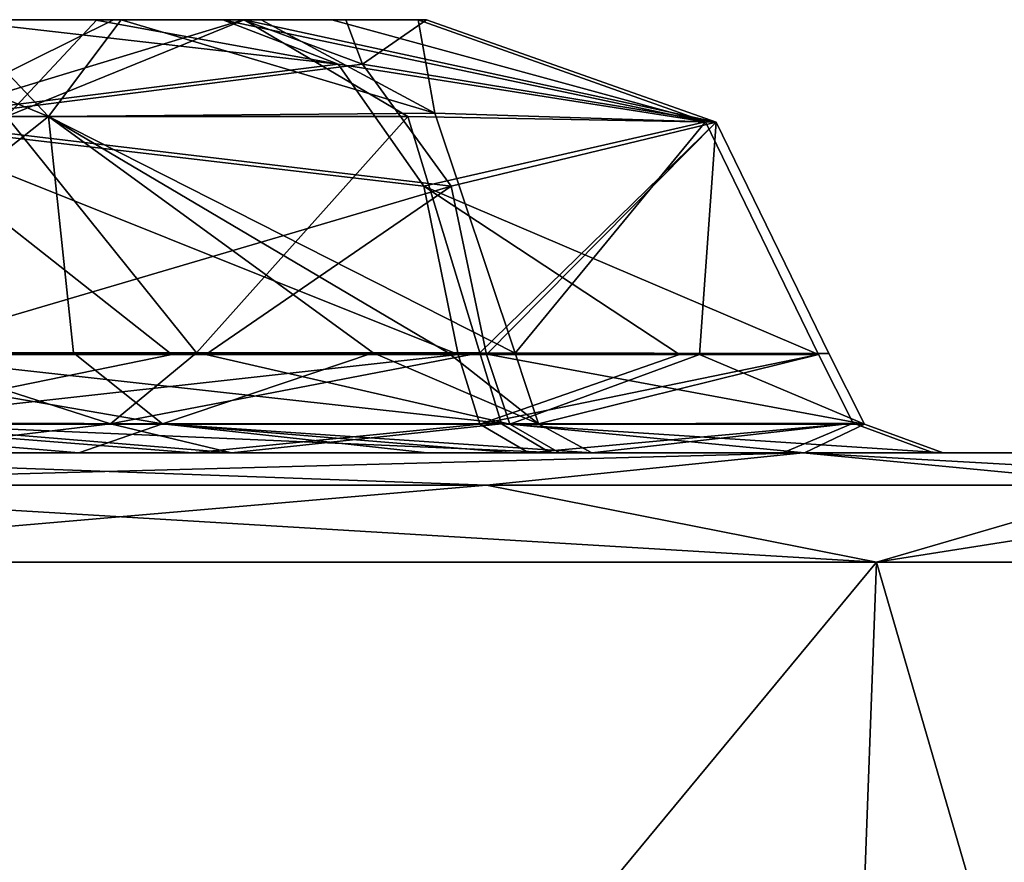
# Model space of a CAD drawing. Header units: inches. Extents: x -9 to 9, y -0.4 to 0.6.
# Tile 84 of 98: x 8.198 to 8.482, y 0.389 to 0.632. Entities that reach past the tile are written whole.
import ezdxf

# ---------------------------------------------------------------- set-up
doc = ezdxf.new("R2010")
doc.units = ezdxf.units.IN
doc.header["$LTSCALE"] = 65.185185
doc.header["$MEASUREMENT"] = 0
for name, color, linetype in [('130', 7, 'CONTINUOUS'), ('417', 7, 'CONTINUOUS'), ('418', 7, 'CONTINUOUS'), ('628', 7, 'CONTINUOUS'), ('629', 7, 'CONTINUOUS'), ('814', 7, 'CONTINUOUS'), ('816', 7, 'CONTINUOUS'), ('817', 7, 'CONTINUOUS'), ('818', 7, 'CONTINUOUS'), ('819', 7, 'CONTINUOUS'), ('820', 7, 'CONTINUOUS'), ('821', 7, 'CONTINUOUS'), ('824', 7, 'CONTINUOUS'), ('833', 7, 'CONTINUOUS'), ('836', 7, 'CONTINUOUS'), ('837', 7, 'CONTINUOUS'), ('838', 7, 'CONTINUOUS'), ('839', 7, 'CONTINUOUS'), ('840', 7, 'CONTINUOUS')]:
    doc.layers.add(name, color=color, linetype=linetype)

msp = doc.modelspace()

# ---------------------------------------------------------------- linework, layer by layer
at = {"layer": '130', "color": 253, "linetype": 'Continuous', "true_color": 0xa2afbf}
for points in [[(8.42387, 0.507, -4.02388), (8.075, 0.507, -4.16839), (8.34475, 0.507, -3.96617), (8.42387, 0.507, -4.02388)], [(8.34475, 0.507, -3.96617), (8.075, 0.507, -4.16839), (8.2478, 0.507, -4.03231), (8.34475, 0.507, -3.96617)], [(8.2478, 0.507, -4.03231), (8.075, 0.507, -4.16839), (8.13576, 0.507, -4.06724), (8.2478, 0.507, -4.03231)], [(8.075, 0.507, 4.16839), (8.42388, 0.507, 4.02387), (8.14852, 0.507, 4.06505), (8.075, 0.507, 4.16839)], [(8.11164, 0.507, -3.60645), (8.19528, 0.507, -3.09652), (8.21498, 0.507, -3.58865), (8.11164, 0.507, -3.60645)], [(8.14852, 0.507, 4.06505), (8.42388, 0.507, 4.02387), (8.25902, 0.507, 4.02667), (8.14852, 0.507, 4.06505)], [(8.25894, 0.507, 3.59612), (8.17334, 0.507, 3.14948), (8.15414, 0.507, 3.59289), (8.25894, 0.507, 3.59612)], [(8.18957, 0.507, 3.12518), (8.17334, 0.507, 3.14948), (8.25894, 0.507, 3.59612), (8.18957, 0.507, 3.12518)], [(8.19528, 0.507, 3.09652), (8.18957, 0.507, 3.12518), (8.25894, 0.507, 3.59612), (8.19528, 0.507, 3.09652)], [(8.19528, 0.507, -3.09652), (8.19528, 0.507, 3.09652), (8.25894, 0.507, 3.59612), (8.19528, 0.507, -3.09652)], [(8.19528, 0.507, -3.09652), (8.25894, 0.507, 3.59612), (8.21498, 0.507, -3.58865), (8.19528, 0.507, -3.09652)], [(8.21498, 0.507, -3.58865), (8.25894, 0.507, 3.59612), (8.31544, 0.507, -3.62049), (8.21498, 0.507, -3.58865)], [(8.25894, 0.507, 3.59612), (8.351, 0.507, 3.6474), (8.31544, 0.507, -3.62049), (8.25894, 0.507, 3.59612)], [(8.25902, 0.507, 4.02667), (8.42388, 0.507, 4.02387), (8.35354, 0.507, 3.95777), (8.25902, 0.507, 4.02667)], [(8.31544, 0.507, -3.62049), (8.351, 0.507, 3.6474), (8.34047, 0.507, -3.63821), (8.31544, 0.507, -3.62049)], [(8.34047, 0.507, -3.63821), (8.351, 0.507, 3.6474), (8.36295, 0.507, -3.65936), (8.34047, 0.507, -3.63821)], [(8.41804, 0.507, -3.87464), (8.42387, 0.507, -4.02388), (8.34475, 0.507, -3.96617), (8.41804, 0.507, -3.87464)], [(8.351, 0.507, 3.6474), (8.46426, 0.507, 3.75258), (8.36295, 0.507, -3.65936), (8.351, 0.507, 3.6474)], [(8.35354, 0.507, 3.95777), (8.42388, 0.507, 4.02387), (8.42429, 0.507, 3.86348), (8.35354, 0.507, 3.95777)], [(8.36295, 0.507, -3.65936), (8.46426, 0.507, 3.75258), (8.46142, 0.507, -3.7657), (8.36295, 0.507, -3.65936)], [(8.46142, 0.507, -3.7657), (8.42387, 0.507, -4.02388), (8.41804, 0.507, -3.87464), (8.46142, 0.507, -3.7657)], [(8.56839, 0.507, -3.675), (8.42387, 0.507, -4.02388), (8.56839, 0.507, -3.66032), (8.56839, 0.507, -3.675)], [(8.56839, 0.507, -3.66032), (8.42387, 0.507, -4.02388), (8.46142, 0.507, -3.7657), (8.56839, 0.507, -3.66032)], [(8.42388, 0.507, 4.02387), (8.56839, 0.507, 3.675), (8.42429, 0.507, 3.86348), (8.42388, 0.507, 4.02387)], [(8.42429, 0.507, 3.86348), (8.56839, 0.507, 3.675), (8.46426, 0.507, 3.75258), (8.42429, 0.507, 3.86348)], [(8.50439, 0.507, -2.09983), (8.56839, 0.507, -3.66032), (8.46142, 0.507, -3.7657), (8.50439, 0.507, -2.09983)], [(8.48593, 0.507, -1.97625), (8.50439, 0.507, -2.09983), (8.46142, 0.507, -3.7657), (8.48593, 0.507, -1.97625)], [(8.48593, 0.507, 2.02375), (8.48593, 0.507, -1.97625), (8.46142, 0.507, -3.7657), (8.48593, 0.507, 2.02375)], [(8.46426, 0.507, 3.75258), (8.48593, 0.507, 2.02375), (8.46142, 0.507, -3.7657), (8.46426, 0.507, 3.75258)], [(8.56839, 0.507, 3.675), (8.48593, 0.507, 2.02375), (8.46426, 0.507, 3.75258), (8.56839, 0.507, 3.675)]]:
    msp.add_3dface(points, dxfattribs=at)
at = {"layer": '417', "color": 253, "linetype": 'Continuous', "true_color": 0xa2afbf}
for points in [[(8.42388, 0.507, 4.02387), (8.075, 0.507, 4.16839), (8.33257, 0.49765, 4.12113), (8.42388, 0.507, 4.02387)], [(8.075, 0.507, 4.16839), (8.075, 0.4977, 4.1901), (8.33257, 0.49765, 4.12113), (8.075, 0.507, 4.16839)], [(8.52113, 0.49765, 3.93257), (8.42388, 0.507, 4.02387), (8.33257, 0.49765, 4.12113), (8.52113, 0.49765, 3.93257)], [(8.56839, 0.507, 3.675), (8.42388, 0.507, 4.02387), (8.5901, 0.4977, 3.675), (8.56839, 0.507, 3.675)], [(8.5901, 0.4977, 3.675), (8.42388, 0.507, 4.02387), (8.52113, 0.49765, 3.93257), (8.5901, 0.4977, 3.675)], [(8.075, 0.4977, 4.1901), (8.075, 0.47543, 4.19835), (8.44506, 0.47543, 4.04506), (8.075, 0.4977, 4.1901)], [(8.33257, 0.49765, 4.12113), (8.075, 0.4977, 4.1901), (8.44506, 0.47543, 4.04506), (8.33257, 0.49765, 4.12113)], [(8.52113, 0.49765, 3.93257), (8.33257, 0.49765, 4.12113), (8.44506, 0.47543, 4.04506), (8.52113, 0.49765, 3.93257)], [(8.59835, 0.47543, 3.675), (8.52113, 0.49765, 3.93257), (8.44506, 0.47543, 4.04506), (8.59835, 0.47543, 3.675)]]:
    msp.add_3dface(points, dxfattribs=at)
at = {"layer": '418', "color": 253, "linetype": 'Continuous', "true_color": 0xa2afbf}
for points in [[(8.075, 0.02843, 4.17492), (8.4285, 0.02843, 4.0285), (8.075, 0.47543, 4.19835), (8.075, 0.02843, 4.17492)], [(8.075, 0.47543, 4.19835), (8.4285, 0.02843, 4.0285), (8.44506, 0.47543, 4.04506), (8.075, 0.47543, 4.19835)], [(8.4285, 0.02843, 4.0285), (8.57492, 0.02843, 3.675), (8.44506, 0.47543, 4.04506), (8.4285, 0.02843, 4.0285)], [(8.57492, 0.02843, 3.675), (8.59835, 0.47543, 3.675), (8.44506, 0.47543, 4.04506), (8.57492, 0.02843, 3.675)]]:
    msp.add_3dface(points, dxfattribs=at)
at = {"layer": '628', "color": 253, "linetype": 'Continuous', "true_color": 0xa2afbf}
for points in [[(8.075, 0.507, -4.16839), (8.42387, 0.507, -4.02388), (8.075, 0.4977, -4.1901), (8.075, 0.507, -4.16839)], [(8.075, 0.4977, -4.1901), (8.42387, 0.507, -4.02388), (8.33257, 0.49765, -4.12113), (8.075, 0.4977, -4.1901)], [(8.33257, 0.49765, -4.12113), (8.42387, 0.507, -4.02388), (8.52113, 0.49765, -3.93257), (8.33257, 0.49765, -4.12113)], [(8.42387, 0.507, -4.02388), (8.56839, 0.507, -3.675), (8.52113, 0.49765, -3.93257), (8.42387, 0.507, -4.02388)], [(8.075, 0.4977, -4.1901), (8.33257, 0.49765, -4.12113), (8.075, 0.47543, -4.19835), (8.075, 0.4977, -4.1901)], [(8.075, 0.47543, -4.19835), (8.33257, 0.49765, -4.12113), (8.44506, 0.47543, -4.04506), (8.075, 0.47543, -4.19835)], [(8.33257, 0.49765, -4.12113), (8.52113, 0.49765, -3.93257), (8.44506, 0.47543, -4.04506), (8.33257, 0.49765, -4.12113)], [(8.58953, 0.49828, -3.675), (8.59835, 0.47543, -3.675), (8.44506, 0.47543, -4.04506), (8.58953, 0.49828, -3.675)], [(8.52113, 0.49765, -3.93257), (8.58953, 0.49828, -3.675), (8.44506, 0.47543, -4.04506), (8.52113, 0.49765, -3.93257)]]:
    msp.add_3dface(points, dxfattribs=at)
at = {"layer": '629', "color": 253, "linetype": 'Continuous', "true_color": 0xa2afbf}
for points in [[(8.4285, 0.02843, -4.0285), (8.075, 0.02843, -4.17492), (8.44506, 0.47543, -4.04506), (8.4285, 0.02843, -4.0285)], [(8.075, 0.02843, -4.17492), (8.075, 0.47543, -4.19835), (8.44506, 0.47543, -4.04506), (8.075, 0.02843, -4.17492)], [(8.57492, 0.02843, -3.675), (8.4285, 0.02843, -4.0285), (8.59835, 0.47543, -3.675), (8.57492, 0.02843, -3.675)], [(8.59835, 0.47543, -3.675), (8.4285, 0.02843, -4.0285), (8.44506, 0.47543, -4.04506), (8.59835, 0.47543, -3.675)]]:
    msp.add_3dface(points, dxfattribs=at)
at = {"layer": '814', "color": 253, "linetype": 'Continuous', "true_color": 0xa2afbf}
for points in [[(8.18257, 0.632, 3.91937), (8.2201, 0.632, 3.72026), (8.17241, 0.632, 3.72227), (8.18257, 0.632, 3.91937)], [(8.18257, 0.632, 3.91937), (8.22494, 0.632, 3.89593), (8.2201, 0.632, 3.72026), (8.18257, 0.632, 3.91937)], [(8.26237, 0.632, 3.86522), (8.26261, 0.632, 3.74258), (8.2201, 0.632, 3.72026), (8.26237, 0.632, 3.86522)], [(8.22494, 0.632, 3.89593), (8.26237, 0.632, 3.86522), (8.2201, 0.632, 3.72026), (8.22494, 0.632, 3.89593)], [(8.26261, 0.632, 3.74258), (8.26237, 0.632, 3.86522), (8.29197, 0.632, 3.83061), (8.26261, 0.632, 3.74258)], [(8.31526, 0.632, 3.79148), (8.26261, 0.632, 3.74258), (8.29197, 0.632, 3.83061), (8.31526, 0.632, 3.79148)]]:
    msp.add_3dface(points, dxfattribs=at)
at = {"layer": '816', "color": 253, "linetype": 'Continuous', "true_color": 0xa2afbf}
for points in [[(8.21935, 0.632, -3.89961), (8.17779, 0.632, -3.92142), (8.17978, 0.632, -3.72027), (8.21935, 0.632, -3.89961)], [(8.21935, 0.632, -3.89961), (8.17978, 0.632, -3.72027), (8.22711, 0.632, -3.72211), (8.21935, 0.632, -3.89961)], [(8.25646, 0.632, -3.87086), (8.21935, 0.632, -3.89961), (8.22711, 0.632, -3.72211), (8.25646, 0.632, -3.87086)], [(8.26751, 0.632, -3.74749), (8.25646, 0.632, -3.87086), (8.22711, 0.632, -3.72211), (8.26751, 0.632, -3.74749)], [(8.28791, 0.632, -3.83612), (8.25646, 0.632, -3.87086), (8.26751, 0.632, -3.74749), (8.28791, 0.632, -3.83612)], [(8.3128, 0.632, -3.79641), (8.28791, 0.632, -3.83612), (8.26751, 0.632, -3.74749), (8.3128, 0.632, -3.79641)]]:
    msp.add_3dface(points, dxfattribs=at)
at = {"layer": '817', "color": 253, "linetype": 'Continuous', "true_color": 0xa2afbf}
for points in [[(8.29679, 0.61917, 3.9001), (8.26237, 0.632, 3.86522), (8.16575, 0.60261, 4.00038), (8.29679, 0.61917, 3.9001)], [(8.18257, 0.632, 3.91937), (8.16575, 0.60261, 4.00038), (8.22494, 0.632, 3.89593), (8.18257, 0.632, 3.91937)], [(8.22494, 0.632, 3.89593), (8.16575, 0.60261, 4.00038), (8.26237, 0.632, 3.86522), (8.22494, 0.632, 3.89593)], [(8.26237, 0.632, 3.86522), (8.29679, 0.61917, 3.9001), (8.29197, 0.632, 3.83061), (8.26237, 0.632, 3.86522)], [(8.29679, 0.61917, 3.9001), (8.31526, 0.632, 3.79148), (8.29197, 0.632, 3.83061), (8.29679, 0.61917, 3.9001)], [(8.39875, 0.60241, 3.7721), (8.31526, 0.632, 3.79148), (8.29679, 0.61917, 3.9001), (8.39875, 0.60241, 3.7721)], [(8.32234, 0.58397, 3.92607), (8.29679, 0.61917, 3.9001), (8.16575, 0.60261, 4.00038), (8.32234, 0.58397, 3.92607)], [(8.32234, 0.58397, 3.92607), (8.39875, 0.60241, 3.7721), (8.29679, 0.61917, 3.9001), (8.32234, 0.58397, 3.92607)], [(8.15758, 0.53543, 4.03255), (8.32234, 0.58397, 3.92607), (8.16575, 0.60261, 4.00038), (8.15758, 0.53543, 4.03255)], [(8.3325, 0.53543, 3.93642), (8.39875, 0.60241, 3.7721), (8.32234, 0.58397, 3.92607), (8.3325, 0.53543, 3.93642)], [(8.39393, 0.53543, 3.85647), (8.39875, 0.60241, 3.7721), (8.3325, 0.53543, 3.93642), (8.39393, 0.53543, 3.85647)], [(8.43128, 0.53564, 3.76285), (8.39875, 0.60241, 3.7721), (8.39393, 0.53543, 3.85647), (8.43128, 0.53564, 3.76285)], [(8.25161, 0.53543, 3.99665), (8.32234, 0.58397, 3.92607), (8.15758, 0.53543, 4.03255), (8.25161, 0.53543, 3.99665)], [(8.3325, 0.53543, 3.93642), (8.32234, 0.58397, 3.92607), (8.25161, 0.53543, 3.99665), (8.3325, 0.53543, 3.93642)]]:
    msp.add_3dface(points, dxfattribs=at)
at = {"layer": '818', "color": 253, "linetype": 'Continuous', "true_color": 0xa2afbf}
for points in [[(8.31526, 0.632, 3.79148), (8.39875, 0.60241, 3.7721), (8.26261, 0.632, 3.74258), (8.31526, 0.632, 3.79148)], [(8.26261, 0.632, 3.74258), (8.39875, 0.60241, 3.7721), (8.30981, 0.60403, 3.69176), (8.26261, 0.632, 3.74258)], [(8.39875, 0.60241, 3.7721), (8.3306, 0.53585, 3.66936), (8.30981, 0.60403, 3.69176), (8.39875, 0.60241, 3.7721)], [(8.43128, 0.53564, 3.76285), (8.3306, 0.53585, 3.66936), (8.39875, 0.60241, 3.7721), (8.43128, 0.53564, 3.76285)]]:
    msp.add_3dface(points, dxfattribs=at)
at = {"layer": '819', "color": 253, "linetype": 'Continuous', "true_color": 0xa2afbf}
for points in [[(8.33685, 0.51538, 3.66264), (8.3306, 0.53585, 3.66936), (8.44156, 0.51527, 3.75971), (8.33685, 0.51538, 3.66264)], [(8.44156, 0.51527, 3.75971), (8.3306, 0.53585, 3.66936), (8.43128, 0.53564, 3.76285), (8.44156, 0.51527, 3.75971)], [(8.46426, 0.507, 3.75258), (8.351, 0.507, 3.6474), (8.33685, 0.51538, 3.66264), (8.46426, 0.507, 3.75258)], [(8.46426, 0.507, 3.75258), (8.33685, 0.51538, 3.66264), (8.44156, 0.51527, 3.75971), (8.46426, 0.507, 3.75258)]]:
    msp.add_3dface(points, dxfattribs=at)
at = {"layer": '820', "color": 253, "linetype": 'Continuous', "true_color": 0xa2afbf}
for points in [[(8.2241, 0.51538, 3.61034), (8.10214, 0.51538, 3.63431), (8.1602, 0.53585, 3.62224), (8.2241, 0.51538, 3.61034)], [(8.24892, 0.53585, 3.62441), (8.2241, 0.51538, 3.61034), (8.1602, 0.53585, 3.62224), (8.24892, 0.53585, 3.62441)], [(8.33685, 0.51538, 3.66264), (8.2241, 0.51538, 3.61034), (8.3306, 0.53585, 3.66936), (8.33685, 0.51538, 3.66264)], [(8.3306, 0.53585, 3.66936), (8.2241, 0.51538, 3.61034), (8.24892, 0.53585, 3.62441), (8.3306, 0.53585, 3.66936)], [(8.2241, 0.51538, 3.61034), (8.15414, 0.507, 3.59289), (8.10214, 0.51538, 3.63431), (8.2241, 0.51538, 3.61034)], [(8.25894, 0.507, 3.59612), (8.15414, 0.507, 3.59289), (8.2241, 0.51538, 3.61034), (8.25894, 0.507, 3.59612)], [(8.33685, 0.51538, 3.66264), (8.25894, 0.507, 3.59612), (8.2241, 0.51538, 3.61034), (8.33685, 0.51538, 3.66264)], [(8.351, 0.507, 3.6474), (8.25894, 0.507, 3.59612), (8.33685, 0.51538, 3.66264), (8.351, 0.507, 3.6474)]]:
    msp.add_3dface(points, dxfattribs=at)
at = {"layer": '821', "color": 253, "linetype": 'Continuous', "true_color": 0xa2afbf}
for points in [[(8.2201, 0.632, 3.72026), (8.19404, 0.60406, 3.64877), (8.17241, 0.632, 3.72227), (8.2201, 0.632, 3.72026)], [(8.26261, 0.632, 3.74258), (8.30981, 0.60403, 3.69176), (8.19404, 0.60406, 3.64877), (8.26261, 0.632, 3.74258)], [(8.26261, 0.632, 3.74258), (8.19404, 0.60406, 3.64877), (8.2201, 0.632, 3.72026), (8.26261, 0.632, 3.74258)], [(8.24892, 0.53585, 3.62441), (8.1602, 0.53585, 3.62224), (8.19404, 0.60406, 3.64877), (8.24892, 0.53585, 3.62441)], [(8.30981, 0.60403, 3.69176), (8.24892, 0.53585, 3.62441), (8.19404, 0.60406, 3.64877), (8.30981, 0.60403, 3.69176)], [(8.3306, 0.53585, 3.66936), (8.24892, 0.53585, 3.62441), (8.30981, 0.60403, 3.69176), (8.3306, 0.53585, 3.66936)]]:
    msp.add_3dface(points, dxfattribs=at)
at = {"layer": '824', "color": 253, "linetype": 'Continuous', "true_color": 0xa2afbf}
for points in [[(8.33929, 0.51524, 3.94282), (8.15758, 0.53543, 4.03255), (8.15494, 0.51558, 4.04234), (8.33929, 0.51524, 3.94282)], [(8.25161, 0.53543, 3.99665), (8.15758, 0.53543, 4.03255), (8.33929, 0.51524, 3.94282), (8.25161, 0.53543, 3.99665)], [(8.3325, 0.53543, 3.93642), (8.25161, 0.53543, 3.99665), (8.33929, 0.51524, 3.94282), (8.3325, 0.53543, 3.93642)], [(8.39393, 0.53543, 3.85647), (8.3325, 0.53543, 3.93642), (8.33929, 0.51524, 3.94282), (8.39393, 0.53543, 3.85647)], [(8.44156, 0.51527, 3.75971), (8.39393, 0.53543, 3.85647), (8.33929, 0.51524, 3.94282), (8.44156, 0.51527, 3.75971)], [(8.44156, 0.51527, 3.75971), (8.43128, 0.53564, 3.76285), (8.39393, 0.53543, 3.85647), (8.44156, 0.51527, 3.75971)], [(8.14852, 0.507, 4.06505), (8.25902, 0.507, 4.02667), (8.15494, 0.51558, 4.04234), (8.14852, 0.507, 4.06505)], [(8.25902, 0.507, 4.02667), (8.35354, 0.507, 3.95777), (8.15494, 0.51558, 4.04234), (8.25902, 0.507, 4.02667)], [(8.15494, 0.51558, 4.04234), (8.35354, 0.507, 3.95777), (8.33929, 0.51524, 3.94282), (8.15494, 0.51558, 4.04234)], [(8.42429, 0.507, 3.86348), (8.44156, 0.51527, 3.75971), (8.33929, 0.51524, 3.94282), (8.42429, 0.507, 3.86348)], [(8.35354, 0.507, 3.95777), (8.42429, 0.507, 3.86348), (8.33929, 0.51524, 3.94282), (8.35354, 0.507, 3.95777)], [(8.42429, 0.507, 3.86348), (8.46426, 0.507, 3.75258), (8.44156, 0.51527, 3.75971), (8.42429, 0.507, 3.86348)]]:
    msp.add_3dface(points, dxfattribs=at)
at = {"layer": '833', "color": 253, "linetype": 'Continuous', "true_color": 0xa2afbf}
for points in [[(8.1566, 0.60255, -4.00286), (8.17779, 0.632, -3.92142), (8.2897, 0.61917, -3.90688), (8.1566, 0.60255, -4.00286)], [(8.2897, 0.61917, -3.90688), (8.17779, 0.632, -3.92142), (8.21935, 0.632, -3.89961), (8.2897, 0.61917, -3.90688)], [(8.25646, 0.632, -3.87086), (8.2897, 0.61917, -3.90688), (8.21935, 0.632, -3.89961), (8.25646, 0.632, -3.87086)], [(8.2897, 0.61917, -3.90688), (8.25646, 0.632, -3.87086), (8.3957, 0.60248, -3.78152), (8.2897, 0.61917, -3.90688)], [(8.28791, 0.632, -3.83612), (8.3957, 0.60248, -3.78152), (8.25646, 0.632, -3.87086), (8.28791, 0.632, -3.83612)], [(8.3128, 0.632, -3.79641), (8.3957, 0.60248, -3.78152), (8.28791, 0.632, -3.83612), (8.3128, 0.632, -3.79641)], [(8.31445, 0.58397, -3.93361), (8.1566, 0.60255, -4.00286), (8.2897, 0.61917, -3.90688), (8.31445, 0.58397, -3.93361)], [(8.31445, 0.58397, -3.93361), (8.2897, 0.61917, -3.90688), (8.3957, 0.60248, -3.78152), (8.31445, 0.58397, -3.93361)], [(8.14665, 0.53564, -4.03489), (8.1566, 0.60255, -4.00286), (8.24179, 0.53543, -4.00185), (8.14665, 0.53564, -4.03489)], [(8.24179, 0.53543, -4.00185), (8.1566, 0.60255, -4.00286), (8.32438, 0.53543, -3.94418), (8.24179, 0.53543, -4.00185)], [(8.32438, 0.53543, -3.94418), (8.1566, 0.60255, -4.00286), (8.31445, 0.58397, -3.93361), (8.32438, 0.53543, -3.94418)], [(8.42833, 0.53543, -3.77409), (8.31445, 0.58397, -3.93361), (8.3957, 0.60248, -3.78152), (8.42833, 0.53543, -3.77409)], [(8.32438, 0.53543, -3.94418), (8.31445, 0.58397, -3.93361), (8.38818, 0.53543, -3.86623), (8.32438, 0.53543, -3.94418)], [(8.38818, 0.53543, -3.86623), (8.31445, 0.58397, -3.93361), (8.42833, 0.53543, -3.77409), (8.38818, 0.53543, -3.86623)]]:
    msp.add_3dface(points, dxfattribs=at)
at = {"layer": '836', "color": 253, "linetype": 'Continuous', "true_color": 0xa2afbf}
for points in [[(8.11565, 0.51538, -3.62744), (8.23907, 0.51538, -3.61273), (8.12041, 0.53585, -3.63535), (8.11565, 0.51538, -3.62744)], [(8.12041, 0.53585, -3.63535), (8.23907, 0.51538, -3.61273), (8.21341, 0.53585, -3.61854), (8.12041, 0.53585, -3.63535)], [(8.21341, 0.53585, -3.61854), (8.23907, 0.51538, -3.61273), (8.29985, 0.53585, -3.64609), (8.21341, 0.53585, -3.61854)], [(8.23907, 0.51538, -3.61273), (8.34756, 0.51539, -3.67337), (8.29985, 0.53585, -3.64609), (8.23907, 0.51538, -3.61273)], [(8.29985, 0.53585, -3.64609), (8.34756, 0.51539, -3.67337), (8.32149, 0.53585, -3.66142), (8.29985, 0.53585, -3.64609)], [(8.32149, 0.53585, -3.66142), (8.34756, 0.51539, -3.67337), (8.34083, 0.53574, -3.6796), (8.32149, 0.53585, -3.66142)], [(8.11164, 0.507, -3.60645), (8.21498, 0.507, -3.58865), (8.11565, 0.51538, -3.62744), (8.11164, 0.507, -3.60645)], [(8.11565, 0.51538, -3.62744), (8.21498, 0.507, -3.58865), (8.23907, 0.51538, -3.61273), (8.11565, 0.51538, -3.62744)], [(8.21498, 0.507, -3.58865), (8.31544, 0.507, -3.62049), (8.23907, 0.51538, -3.61273), (8.21498, 0.507, -3.58865)], [(8.23907, 0.51538, -3.61273), (8.36295, 0.507, -3.65936), (8.34756, 0.51539, -3.67337), (8.23907, 0.51538, -3.61273)], [(8.31544, 0.507, -3.62049), (8.34047, 0.507, -3.63821), (8.23907, 0.51538, -3.61273), (8.31544, 0.507, -3.62049)], [(8.34047, 0.507, -3.63821), (8.36295, 0.507, -3.65936), (8.23907, 0.51538, -3.61273), (8.34047, 0.507, -3.63821)]]:
    msp.add_3dface(points, dxfattribs=at)
at = {"layer": '837', "color": 253, "linetype": 'Continuous', "true_color": 0xa2afbf}
for points in [[(8.09039, 0.60406, -3.69162), (8.2062, 0.60406, -3.64878), (8.13776, 0.632, -3.74225), (8.09039, 0.60406, -3.69162)], [(8.13776, 0.632, -3.74225), (8.2062, 0.60406, -3.64878), (8.17978, 0.632, -3.72027), (8.13776, 0.632, -3.74225)], [(8.17978, 0.632, -3.72027), (8.2062, 0.60406, -3.64878), (8.22711, 0.632, -3.72211), (8.17978, 0.632, -3.72027)], [(8.2062, 0.60406, -3.64878), (8.31763, 0.60503, -3.70108), (8.22711, 0.632, -3.72211), (8.2062, 0.60406, -3.64878)], [(8.31763, 0.60503, -3.70108), (8.26751, 0.632, -3.74749), (8.22711, 0.632, -3.72211), (8.31763, 0.60503, -3.70108)], [(8.34083, 0.53574, -3.6796), (8.31763, 0.60503, -3.70108), (8.2062, 0.60406, -3.64878), (8.34083, 0.53574, -3.6796)], [(8.09039, 0.60406, -3.69162), (8.12041, 0.53585, -3.63535), (8.2062, 0.60406, -3.64878), (8.09039, 0.60406, -3.69162)], [(8.12041, 0.53585, -3.63535), (8.21341, 0.53585, -3.61854), (8.2062, 0.60406, -3.64878), (8.12041, 0.53585, -3.63535)], [(8.21341, 0.53585, -3.61854), (8.29985, 0.53585, -3.64609), (8.2062, 0.60406, -3.64878), (8.21341, 0.53585, -3.61854)], [(8.29985, 0.53585, -3.64609), (8.32149, 0.53585, -3.66142), (8.2062, 0.60406, -3.64878), (8.29985, 0.53585, -3.64609)], [(8.32149, 0.53585, -3.66142), (8.34083, 0.53574, -3.6796), (8.2062, 0.60406, -3.64878), (8.32149, 0.53585, -3.66142)]]:
    msp.add_3dface(points, dxfattribs=at)
at = {"layer": '838', "color": 253, "linetype": 'Continuous', "true_color": 0xa2afbf}
for points in [[(8.3128, 0.632, -3.79641), (8.26751, 0.632, -3.74749), (8.31763, 0.60503, -3.70108), (8.3128, 0.632, -3.79641)], [(8.3957, 0.60248, -3.78152), (8.3128, 0.632, -3.79641), (8.31763, 0.60503, -3.70108), (8.3957, 0.60248, -3.78152)], [(8.34083, 0.53574, -3.6796), (8.3957, 0.60248, -3.78152), (8.31763, 0.60503, -3.70108), (8.34083, 0.53574, -3.6796)], [(8.34083, 0.53574, -3.6796), (8.42833, 0.53543, -3.77409), (8.3957, 0.60248, -3.78152), (8.34083, 0.53574, -3.6796)]]:
    msp.add_3dface(points, dxfattribs=at)
at = {"layer": '839', "color": 253, "linetype": 'Continuous', "true_color": 0xa2afbf}
for points in [[(8.34083, 0.53574, -3.6796), (8.34756, 0.51539, -3.67337), (8.42833, 0.53543, -3.77409), (8.34083, 0.53574, -3.6796)], [(8.42833, 0.53543, -3.77409), (8.34756, 0.51539, -3.67337), (8.4383, 0.51559, -3.77165), (8.42833, 0.53543, -3.77409)], [(8.34756, 0.51539, -3.67337), (8.36295, 0.507, -3.65936), (8.4383, 0.51559, -3.77165), (8.34756, 0.51539, -3.67337)], [(8.36295, 0.507, -3.65936), (8.46142, 0.507, -3.7657), (8.4383, 0.51559, -3.77165), (8.36295, 0.507, -3.65936)]]:
    msp.add_3dface(points, dxfattribs=at)
at = {"layer": '840', "color": 253, "linetype": 'Continuous', "true_color": 0xa2afbf}
for points in [[(8.14332, 0.51527, -4.04497), (8.14665, 0.53564, -4.03489), (8.24179, 0.53543, -4.00185), (8.14332, 0.51527, -4.04497)], [(8.14332, 0.51527, -4.04497), (8.24179, 0.53543, -4.00185), (8.32438, 0.53543, -3.94418), (8.14332, 0.51527, -4.04497)], [(8.14332, 0.51527, -4.04497), (8.32438, 0.53543, -3.94418), (8.33064, 0.51524, -3.95109), (8.14332, 0.51527, -4.04497)], [(8.32438, 0.53543, -3.94418), (8.38818, 0.53543, -3.86623), (8.33064, 0.51524, -3.95109), (8.32438, 0.53543, -3.94418)], [(8.38818, 0.53543, -3.86623), (8.42833, 0.53543, -3.77409), (8.33064, 0.51524, -3.95109), (8.38818, 0.53543, -3.86623)], [(8.33064, 0.51524, -3.95109), (8.42833, 0.53543, -3.77409), (8.4383, 0.51559, -3.77165), (8.33064, 0.51524, -3.95109)], [(8.2478, 0.507, -4.03231), (8.13576, 0.507, -4.06724), (8.14332, 0.51527, -4.04497), (8.2478, 0.507, -4.03231)], [(8.2478, 0.507, -4.03231), (8.14332, 0.51527, -4.04497), (8.33064, 0.51524, -3.95109), (8.2478, 0.507, -4.03231)], [(8.34475, 0.507, -3.96617), (8.2478, 0.507, -4.03231), (8.33064, 0.51524, -3.95109), (8.34475, 0.507, -3.96617)], [(8.4383, 0.51559, -3.77165), (8.34475, 0.507, -3.96617), (8.33064, 0.51524, -3.95109), (8.4383, 0.51559, -3.77165)], [(8.41804, 0.507, -3.87464), (8.34475, 0.507, -3.96617), (8.4383, 0.51559, -3.77165), (8.41804, 0.507, -3.87464)], [(8.46142, 0.507, -3.7657), (8.41804, 0.507, -3.87464), (8.4383, 0.51559, -3.77165), (8.46142, 0.507, -3.7657)]]:
    msp.add_3dface(points, dxfattribs=at)

doc.saveas('drawing.dxf')
